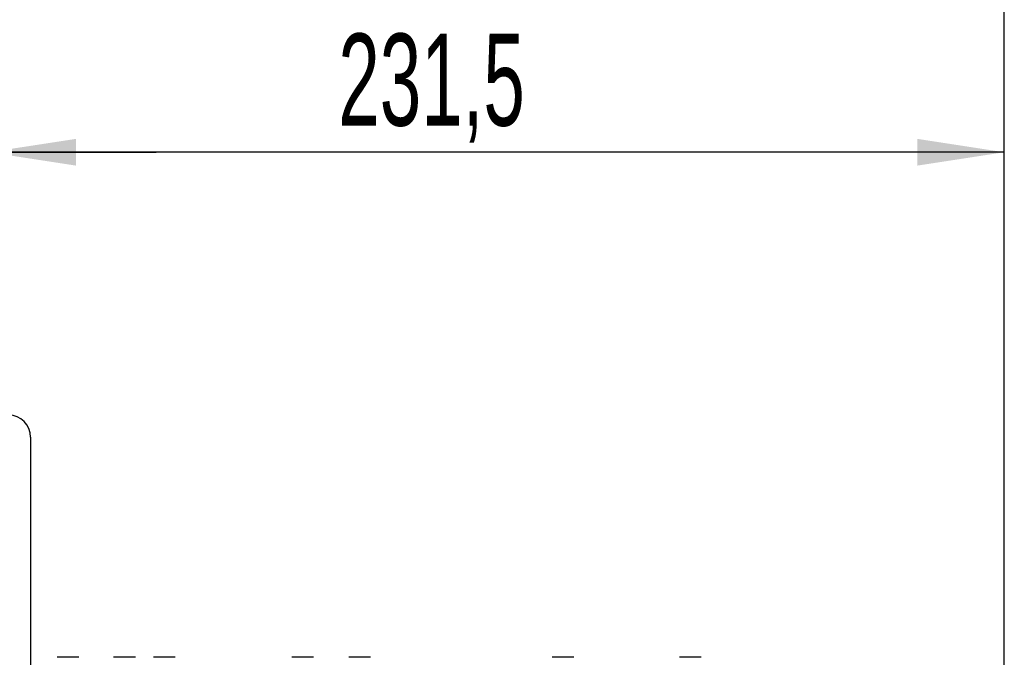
# Model space of a CAD drawing. Header units: millimetres. Extents: x 5 to 418, y 2 to 292.
# Tile 83 of 87: x 218 to 256, y 243 to 267. Entities that reach past the tile are written whole.
import ezdxf

# ---------------------------------------------------------------- set-up
doc = ezdxf.new("R2010")
doc.units = ezdxf.units.MM
doc.layers.add('SLD-0', color=7, linetype='Continuous')
doc.styles.add('SLDTEXTSTYLE0', font='TXT', dxfattribs={"width": 0.605})
doc.dimstyles.new('SLDDIMSTYLE1', dxfattribs={"dimtxt": 3.5, "dimasz": 3.302, "dimexe": 0, "dimexo": 0.0625, "dimgap": 0.875, "dimtad": 1, "dimlfac": 6, "dimrnd": 1e-09, "dimzin": 12, "dimdsep": 46, "dimtxsty": 'SLDTEXTSTYLE0', "dimsah": 1, "dimcen": 0.09, "dimadec": 0, "dimazin": 3, "dimtfac": 1, "dimtofl": 0, "dimtmove": 0, "dimatfit": 3, "dimfxl": 1, "dimfrac": 2, "dimtolj": 1, "dimtzin": 12, "dimarcsym": 0})
doc.dimstyles.new('SLDDIMSTYLE2', dxfattribs={"dimtxt": 3.5, "dimasz": 3.302, "dimexe": 0, "dimexo": 0.0625, "dimgap": 0.875, "dimtad": 1, "dimlfac": 6, "dimrnd": 1e-09, "dimzin": 12, "dimdsep": 46, "dimtxsty": 'SLDTEXTSTYLE0', "dimsah": 1, "dimcen": 0.09, "dimadec": 0, "dimazin": 3, "dimtfac": 1, "dimtmove": 0, "dimatfit": 0, "dimfxl": 1, "dimfrac": 2, "dimtolj": 1, "dimtzin": 12, "dimarcsym": 0})

# ---------------------------------------------------------------- blocks, each defined once
blk = doc.blocks.new('_D_3')
at = {"layer": 'SLD-0', "color": 7}
for p, q in [((217.224, 252.039), (217.224, 263.039)), ((255.807, 240.139), (255.807, 263.039)), ((255.807, 262.039), (217.224, 262.039))]:
    blk.add_line(p, q, dxfattribs=at)
for points in [[(217.224, 262.039), (220.526, 261.531), (220.526, 262.547)], [(255.807, 262.039), (252.505, 262.547), (252.505, 261.531)]]:
    blk.add_solid(points, dxfattribs=at)
at = {"layer": 'SLD-0', "color": 7, "insert": (230.5, 266.55), "char_height": 3.5, "attachment_point": 1, "style": 'SLDTEXTSTYLE0'}
blk.add_mtext('231,5', dxfattribs=at)
blk = doc.blocks.new('_D_4')
at = {"layer": 'SLD-0', "color": 7}
for p, q in [((206.391, 223.039), (206.391, 263.039)), ((217.224, 252.039), (217.224, 263.039)), ((206.391, 262.039), (200.041, 262.039)), ((217.224, 262.039), (206.391, 262.039)), ((217.224, 262.039), (223.574, 262.039))]:
    blk.add_line(p, q, dxfattribs=at)
for points in [[(206.391, 262.039), (203.089, 262.547), (203.089, 261.531)], [(217.224, 262.039), (220.526, 261.531), (220.526, 262.547)]]:
    blk.add_solid(points, dxfattribs=at)
at = {"layer": 'SLD-0', "color": 7, "insert": (209.134, 266.55), "char_height": 3.5, "attachment_point": 1, "style": 'SLDTEXTSTYLE0'}
blk.add_mtext('65', dxfattribs=at)
blk = doc.blocks.new('_D_5')
at = {"layer": 'SLD-0', "color": 7}
for p, q in [((206.391, 223.039), (206.391, 273.039)), ((255.807, 240.139), (255.807, 273.039)), ((206.391, 272.039), (255.807, 272.039))]:
    blk.add_line(p, q, dxfattribs=at)
for centre, start, end in [((230.455, 274.724), 153.4349, 206.5651), ((231.743, 274.724), 333.4349, 26.5651)]:
    blk.add_arc(centre, 6.006, start, end, dxfattribs=at)
for points in [[(206.391, 272.039), (209.693, 271.531), (209.693, 272.547)], [(255.807, 272.039), (252.505, 272.547), (252.505, 271.531)]]:
    blk.add_solid(points, dxfattribs=at)
at = {"layer": 'SLD-0', "color": 7, "insert": (225.083, 276.55), "char_height": 3.5, "attachment_point": 1, "style": 'SLDTEXTSTYLE0'}
blk.add_mtext('296,5', dxfattribs=at)

msp = doc.modelspace()

# ---------------------------------------------------------------- linework, layer by layer
at = {"color": 7, "linetype": 'Continuous', "lineweight": 25}
for p, q in [((218.8072, 251.2054), (218.8072, 230.7092)), ((220.2238, 242.8304), (219.8113, 242.8304)), ((220.6363, 242.8304), (220.2238, 242.8304)), ((222.3738, 242.8304), (221.9613, 242.8304)), ((222.7863, 242.8304), (222.3738, 242.8304)), ((223.8905, 242.8304), (223.478, 242.8304)), ((224.303, 242.8304), (223.8905, 242.8304)), ((229.1405, 242.8304), (228.728, 242.8304)), ((229.553, 242.8304), (229.1405, 242.8304)), ((231.3072, 242.8304), (230.8947, 242.8304)), ((231.7197, 242.8304), (231.3072, 242.8304)), ((239.0405, 242.8304), (238.628, 242.8304)), ((239.453, 242.8304), (239.0405, 242.8304)), ((243.8738, 242.8304), (243.4613, 242.8304)), ((244.2863, 242.8304), (243.8738, 242.8304))]:
    msp.add_line(p, q, dxfattribs=at)
msp.add_arc((217.9738, 251.2054), 0.8333, 0, 90, dxfattribs=at)

# ---------------------------------------------------------------- dimensions: what is measured, and where the dimension line sits
at = {"layer": 'SLD-0', "color": 7}
dim = msp.add_linear_dim(base=(255.8072, 272.0387), p1=(206.3905, 223.0387), p2=(255.8072, 240.1387), text='(<>)', dimstyle='SLDDIMSTYLE1', dxfattribs=at)
dim.commit()
dim.dimension.update_dxf_attribs({"geometry": '_D_5', "text_midpoint": (231.0988, 272.0387), "dimtype": 160})
for base, p1, p2, dimstyle, picture, middle in [((206.3905, 262.0387), (217.2238, 252.0387), (206.3905, 223.0387), 'SLDDIMSTYLE2', '_D_4', (211.8072, 262.0387)), ((217.2238, 262.0387), (255.8072, 240.1387), (217.2238, 252.0387), 'SLDDIMSTYLE1', '_D_3', (236.5155, 262.0387))]:
    dim = msp.add_linear_dim(base=base, p1=p1, p2=p2, dimstyle=dimstyle, dxfattribs=at)
    dim.commit()
    dim.dimension.update_dxf_attribs({"geometry": picture, "text_midpoint": middle, "dimtype": 160})

doc.saveas('drawing.dxf')
